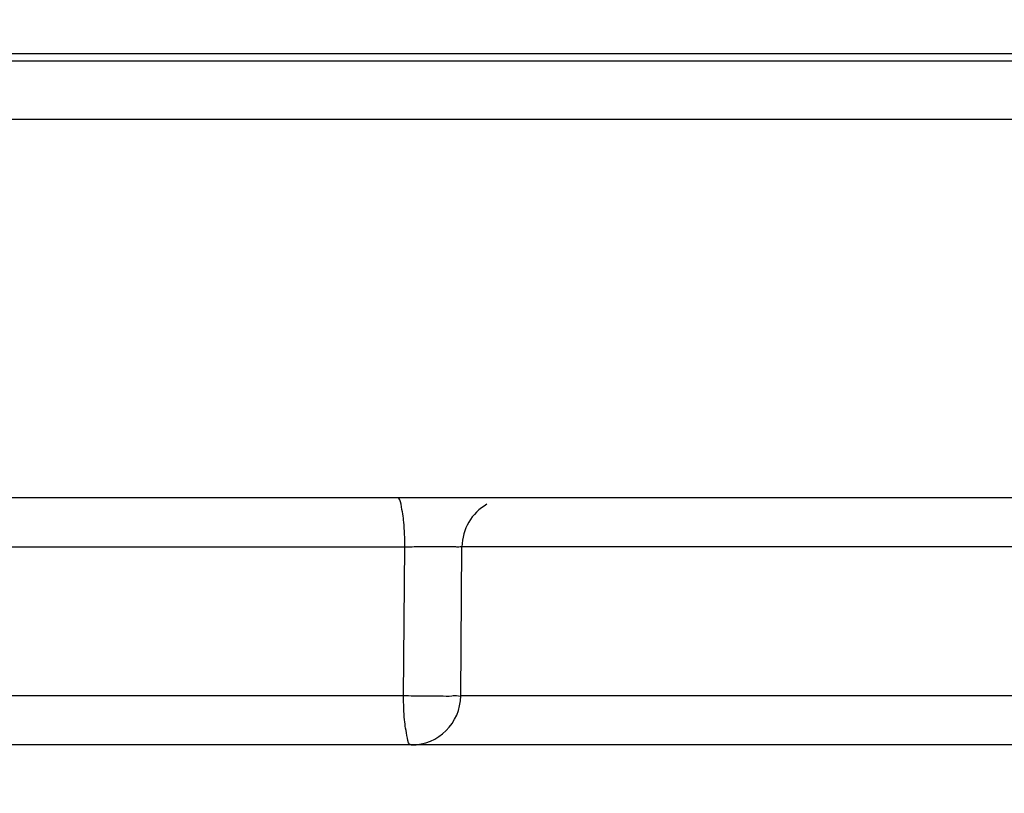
# Model space of a CAD drawing. Header units: inches. Extents: x 0 to 34, y 0 to 22.
# Tile 63 of 73: x 29.616 to 29.816, y 10.546 to 10.702. Entities that reach past the tile are written whole.
import ezdxf

# ---------------------------------------------------------------- set-up
doc = ezdxf.new("R2010")
doc.units = ezdxf.units.IN
doc.header["$LTSCALE"] = 1.87
doc.header["$MEASUREMENT"] = 0
doc.layers.get('0').update_dxf_attribs({"linetype": 'CONTINUOUS'})
doc.layers.add('DIMENSIONS', color=7, linetype='CONTINUOUS')
doc.styles.get("Standard").update_dxf_attribs({"font": 'txt', "width": 0.8})
doc.dimstyles.new('DIMSTYLE_1', dxfattribs={"dimtxt": 0.125, "dimasz": 0.18, "dimexe": 0.18, "dimexo": 0.0625, "dimgap": 0.09, "dimtad": 0, "dimtih": 1, "dimtoh": 1, "dimdec": 3, "dimzin": 4, "dimdsep": 46, "dimtxsty": 'STANDARD', "dimblk": '_FILLED', "dimblk1": '_FILLED', "dimblk2": '_FILLED', "dimcen": 0.09, "dimadec": 0, "dimazin": 0, "dimtp": 0.001, "dimtm": 0.001, "dimtfac": 1, "dimtdec": 3, "dimtofl": 0, "dimtmove": 0, "dimatfit": 3, "dimldrblk": '_FILLED', "dimfxl": 1, "dimtolj": 1, "dimtzin": 4, "dimarcsym": 0})

# ---------------------------------------------------------------- blocks, each defined once
blk = doc.blocks.new('_FILLED')
at = {"color": 0, "linetype": 'BYBLOCK'}
blk.add_solid([(0, 0), (-1, 0.1736111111), (-1, -0.1736111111)], dxfattribs=at)
blk = doc.blocks.new('*D5')
at = {"layer": 'DIMENSIONS', "color": 2, "linetype": 'CONTINUOUS'}
for p, q in [((31.3104508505, 11.3017219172), (31.3104508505, 11.6617219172)), ((28.9731217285, 11.3017219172), (31.4354508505, 11.3017219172)), ((30.165101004, 10.5557219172), (31.4354508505, 10.5557219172)), ((31.3104508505, 10.5557219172), (31.3104508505, 10.1957219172))]:
    blk.add_line(p, q, dxfattribs=at)
at = {"layer": 'DIMENSIONS', "color": 2, "linetype": 'CONTINUOUS', "xscale": 0.18, "yscale": 0.18, "zscale": 0.18}
for p, rotation in [((31.3104508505, 11.3017219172), 270), ((31.3104508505, 10.5557219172), 90)]:
    blk.add_blockref('_FILLED', p, dxfattribs=dict(at, rotation=rotation))
at = {"layer": 'DIMENSIONS', "color": 2, "linetype": 'CONTINUOUS', "width": 0.8}
for s, p in [('[', (31.2229508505, 10.8861030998)), (']', (31.8229508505, 10.8861030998)), ('.746', (30.6979508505, 10.8861030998)), ('18.95', (31.3229508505, 10.8861030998))]:
    blk.add_text(s, height=0.125, dxfattribs=at).set_placement(p)

msp = doc.modelspace()

# ---------------------------------------------------------------- linework, layer by layer
at = {"color": 7, "linetype": 'CONTINUOUS'}
for p, q in [((28.3892145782, 10.6955504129), (30.0781292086, 10.6955504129)), ((30.0796495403, 10.6940300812), (28.3992145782, 10.6940300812)), ((30.1185630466, 10.6822323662), (28.3992145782, 10.6822323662)), ((30.0922912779, 10.6057219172), (26.2786104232, 10.6057219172)), ((29.5146667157, 10.5958091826), (29.6943092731, 10.5958091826)), ((29.6940462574, 10.5656346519), (29.6943092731, 10.5958091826)), ((29.7056010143, 10.5656346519), (29.7058643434, 10.5958091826)), ((30.0780373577, 10.5958091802), (29.7058643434, 10.5958091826)), ((29.6940462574, 10.5656346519), (29.5149298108, 10.5656346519)), ((30.0783006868, 10.5656346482), (29.7056010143, 10.5656346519)), ((30.1026013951, 10.5557219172), (29.516300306, 10.5557219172))]:
    msp.add_line(p, q, dxfattribs=at)
for centre, start, end in [((29.7158639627, 10.5957219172), 119.8333333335, 179.5), ((29.6956013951, 10.5657219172), 270, 359.5)]:
    msp.add_arc(centre, 0.01, start, end, dxfattribs=at)
for points, knots in [([(29.6943092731, 10.5958091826), (29.6943070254, 10.5974650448), (29.6942085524, 10.6005444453), (29.6937460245, 10.6033333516), (29.693265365, 10.6057219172), (29.6927538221, 10.6057219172)], [0, 0, 0, 0, 0.4884056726, 0.8491177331, 1, 1, 1, 1]), ([(29.6943092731, 10.5958091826), (29.6948071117, 10.5958143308), (29.6958641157, 10.5958242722), (29.6975345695, 10.5958382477), (29.6993399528, 10.5958462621), (29.7012085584, 10.5958649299), (29.7029053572, 10.5958271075), (29.7044630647, 10.5959290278), (29.7051562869, 10.5957068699), (29.7058648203, 10.5959224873), (29.7058643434, 10.5958091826)], [0, 0, 0, 0, 0.1292463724, 0.2744544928, 0.4334462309, 0.5988440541, 0.7560264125, 0.8858286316, 0.9705857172, 1, 1, 1, 1]), ([(29.7056010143, 10.5656346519), (29.7055997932, 10.5654947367), (29.7046548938, 10.5657882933), (29.7036274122, 10.5654585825), (29.7010447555, 10.565647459), (29.6978829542, 10.5655760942), (29.6953918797, 10.5656207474), (29.694046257, 10.5656346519)], [0, 0, 0, 0, 0.0363247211, 0.1539357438, 0.3604378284, 0.6506446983, 1, 1, 1, 1]), ([(29.6956013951, 10.5557219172), (29.6950752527, 10.5557219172), (29.6946018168, 10.5581899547), (29.6941415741, 10.5609668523), (29.6940484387, 10.5640274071), (29.6940462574, 10.5656346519)], [0, 0, 0, 0, 0.1552117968, 0.525862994, 1, 1, 1, 1])]:
    msp.add_open_spline(points, degree=3, knots=knots, dxfattribs=at)

# ---------------------------------------------------------------- dimensions: what is measured, and where the dimension line sits
at = {"layer": 'DIMENSIONS', "color": 2, "linetype": 'CONTINUOUS'}
dim = msp.add_linear_dim(base=(31.3104508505, 10.5557219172), p1=(28.9731217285, 11.3017219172), p2=(30.165101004, 10.5557219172), angle=270, dimstyle='DIMSTYLE_1', dxfattribs=at)
dim.commit()
dim.dimension.update_dxf_attribs({"geometry": '*D5', "text_midpoint": (31.3104508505, 10.9486030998), "dimtype": 160})

doc.saveas('drawing.dxf')
